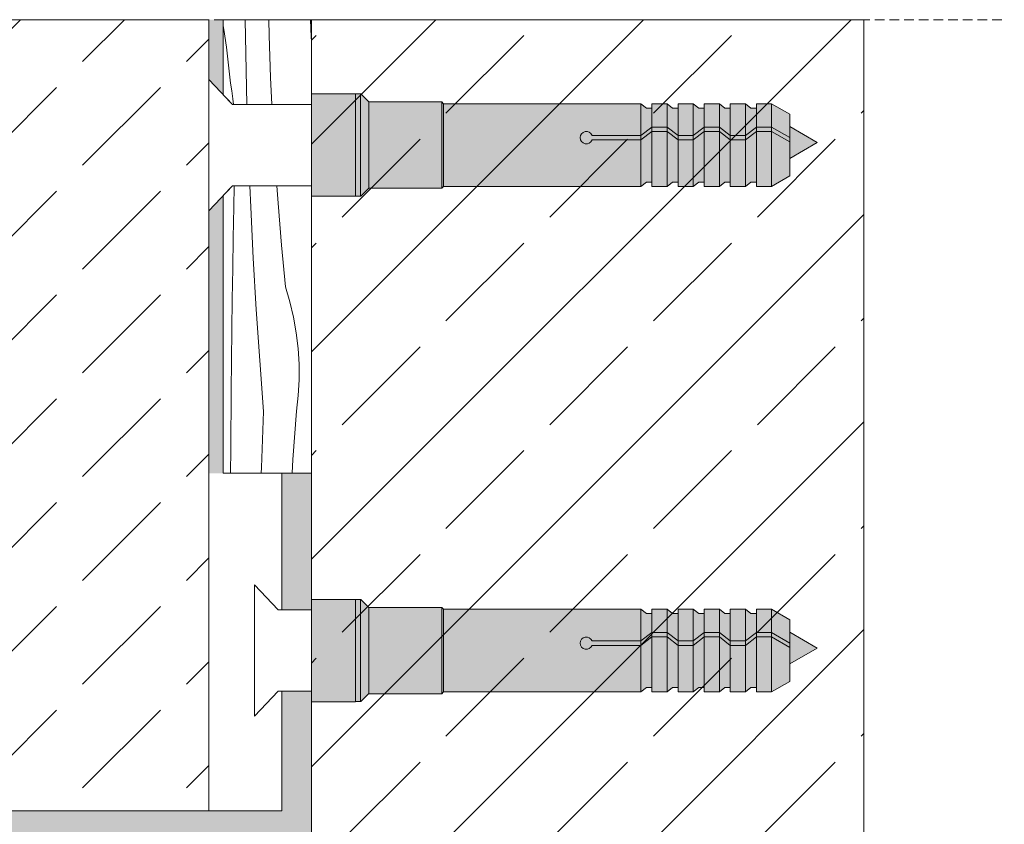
# Model space of a CAD drawing. Header units: millimetres. Extents: x -5600 to 56024, y 506 to 54141.
# Tile 47 of 48: x 51154 to 53165, y 45872 to 47517. Entities that reach past the tile are written whole.
import ezdxf

# ---------------------------------------------------------------- set-up
doc = ezdxf.new("R2010")
doc.units = ezdxf.units.MM
doc.linetypes.add('Hidden Line', pattern=[30.00000000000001, 20, -10.00000000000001])
for name, color, linetype, lineweight in [('2D Drafting - General102', 254, 'Continuous', 13), ('2D Drafting - General121', 255, 'Continuous', 0), ('2D Drafting - General2', 251, 'Continuous', 15), ('2D Drafting - General81', 251, 'Continuous', 20)]:
    doc.layers.add(name, color=color, linetype=linetype, lineweight=lineweight)

# ---------------------------------------------------------------- blocks, each defined once
blk = doc.blocks.new('*X10')
at = {"layer": '2D Drafting - General81', "linetype": 'Continuous'}
for p, q in [((-51445.02292033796, -93861.68554007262), (-51444.73466577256, -93846.98716246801)), ((-51433.47456302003, -93861.51236436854), (-51434.07662316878, -93846.98716246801)), ((-51414.8976390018, -93858.88123167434), (-51415.7456288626, -93846.98716246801)), ((-51445.39902154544, -93882.57692150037), (-51445.02292033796, -93861.68554007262)), ((-51431.74158214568, -93896.38112456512), (-51433.47456302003, -93861.51236436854)), ((-51412.52772952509, -93887.36279318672), (-51414.8976390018, -93858.88123167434)), ((-51445.74152784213, -93903.46888070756), (-51445.39902154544, -93882.57692150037)), ((-51409.82069964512, -93915.8142923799), (-51412.52772952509, -93887.36279318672)), ((-51429.72156768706, -93931.2344343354), (-51431.74158214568, -93896.38112456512)), ((-51446.05043834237, -93924.36136367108), (-51445.74152784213, -93903.46888070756)), ((-51406.78275947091, -93926.10046348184), (-51409.82069964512, -93915.8142923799)), ((-51446.32575224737, -93945.25431636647), (-51446.05043834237, -93924.36136367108)), ((-51404.33392854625, -93936.54257167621), (-51406.78275947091, -93926.10046348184)), ((-51427.41465658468, -93966.06993090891), (-51429.72156768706, -93931.2344343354)), ((-51402.48211244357, -93947.10690665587), (-51404.33392854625, -93936.54257167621)), ((-51446.56746884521, -93966.14768476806), (-51446.32575224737, -93945.25431636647)), ((-51401.23328938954, -93957.75936352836), (-51402.48211244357, -93947.10690665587)), ((-51400.5914909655, -93968.4655529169), (-51401.23328938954, -93957.75936352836)), ((-51446.77558751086, -93987.0414148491), (-51446.56746884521, -93966.14768476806)), ((-51424.82100522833, -94000.88525272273), (-51427.41465658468, -93966.06993090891)), ((-51400.55878909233, -93979.19091197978), (-51400.5914909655, -93968.4655529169)), ((-51401.13528934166, -93989.90081598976), (-51400.55878909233, -93979.19091197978)), ((-51447.12887310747, -94026.38513730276), (-51446.77558751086, -93987.0414148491)), ((-51402.31913059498, -94000.5606901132), (-51401.13528934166, -93989.90081598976)), ((-51426.26312021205, -94039.01497438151), (-51424.82100522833, -94000.88525272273)), ((-51404.78252289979, -94033.51493308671), (-51402.31913059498, -94000.5606901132)), ((-51447.27121306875, -94042.8883989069), (-51447.12887310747, -94026.38513730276)), ((-51405.3549651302, -94042.8883989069), (-51404.78252289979, -94033.51493308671)), ((-51426.36863305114, -94042.8883989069), (-51426.26312021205, -94039.01497438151))]:
    blk.add_line(p, q, dxfattribs=at)
blk = doc.blocks.new('Wype_nienie_33')
at = {"layer": '2D Drafting - General2', "linetype": 'Continuous'}
for p, q in [((-51446.01190719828, -93846.98716246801), (-51452.23037995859, -93853.59356107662)), ((-51392.23037779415, -93846.98716246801), (-51446.01190719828, -93846.98716246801)), ((-51392.23037779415, -94042.8883989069), (-51392.23037779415, -93846.98716246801)), ((-51452.23037995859, -93853.59356107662), (-51452.23037995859, -94042.8883989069)), ((-51452.23037995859, -94042.8883989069), (-51392.23037779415, -94042.8883989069))]:
    blk.add_line(p, q, dxfattribs=at)
at = {"layer": '2D Drafting - General81', "linetype": 'Continuous'}
blk.add_blockref('*X10', (0, 0), dxfattribs=at)
blk = doc.blocks.new('*X44')
at = {"layer": '2D Drafting - General81', "linetype": 'Continuous'}
for p, q in [((-51436.95022665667, -93756.83702367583), (-51437.33437852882, -93733.87019998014)), ((-51421.00013566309, -93744.73430154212), (-51421.25879937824, -93733.87019998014)), ((-51392.35487898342, -93745.7807556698), (-51392.84639224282, -93733.87019998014)), ((-51452.23037995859, -93738.00890555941), (-51451.83268363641, -93740.51359441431)), ((-51451.83268363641, -93740.51359441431), (-51450.10660429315, -93752.6617175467)), ((-51419.98155801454, -93773.2961347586), (-51421.00013566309, -93744.73430154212)), ((-51392.23037779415, -93748.35552047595), (-51392.35487898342, -93745.7807556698)), ((-51450.10660429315, -93752.6617175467), (-51448.57906250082, -93764.83639871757)), ((-51436.08316698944, -93791.56996694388), (-51436.95022665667, -93756.83702367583)), ((-51448.57906250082, -93764.83639871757), (-51447.25046534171, -93777.03439343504)), ((-51419.11308727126, -93791.56996694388), (-51419.98155801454, -93773.2961347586)), ((-51446.42639000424, -93782.35127414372), (-51447.2504653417, -93777.03439343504)), ((-51445.72714993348, -93787.68600787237), (-51446.42639000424, -93782.35127414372)), ((-51445.31039925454, -93791.56996694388), (-51445.72714993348, -93787.68600787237))]:
    blk.add_line(p, q, dxfattribs=at)
blk = doc.blocks.new('Wype_nienie_55')
at = {"layer": '2D Drafting - General2', "linetype": 'Continuous'}
for p, q in [((-51392.23037779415, -93733.87019998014), (-51452.23037995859, -93733.87019998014)), ((-51452.23037995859, -93733.87019998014), (-51452.23037995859, -93784.96356833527)), ((-51392.23037779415, -93791.56996694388), (-51392.23037779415, -93733.87019998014)), ((-51452.23037995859, -93784.96356833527), (-51446.01190719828, -93791.56996694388)), ((-51446.01190719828, -93791.56996694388), (-51392.23037779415, -93791.56996694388))]:
    blk.add_line(p, q, dxfattribs=at)
at = {"layer": '2D Drafting - General81', "linetype": 'Continuous'}
blk.add_blockref('*X44', (0, 0), dxfattribs=at)

msp = doc.modelspace()

# ---------------------------------------------------------------- hatches: boundary and pattern name
at = {"layer": '2D Drafting - General102', "linetype": 'Continuous'}
for points in [[(51689.50565672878, 46310.56201413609), (51749.50565672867, 46310.56201413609), (51749.50565672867, 46589.70537163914), (51689.50565672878, 46589.70537163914)], [(51001.17096366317, 45839.70537163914), (51749.50565672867, 45839.70537163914), (51749.50565672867, 46144.31043833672), (51689.50565672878, 46144.31043833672), (51689.50565672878, 45899.70537163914), (51001.17096366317, 45899.70537163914)]]:
    msp.add_hatch(color=256, dxfattribs=at).paths.add_polyline_path(points)
at = {"layer": '2D Drafting - General121', "linetype": 'Continuous'}
for points in [[(51749.50565073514, 47156.02702857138), (51749.50565073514, 47266.05884960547), (51749.50565073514, 47365.04272020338), (51839.50562670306, 47365.04272020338), (51839.50562670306, 47257.28104303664), (51839.50562670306, 47156.02702857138)], [(51839.50562670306, 47156.02702857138), (51749.50565073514, 47156.02702857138), (51749.50565073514, 47266.05884960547), (51749.50565073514, 47365.04272020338), (51839.50562670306, 47365.04272020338), (51839.50562670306, 47254.43182962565)], [(51839.50562670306, 47156.31828388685), (51839.50562670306, 47254.43182962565), (51839.50562670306, 47327.49381918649), (51839.50562670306, 47365.04272020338), (51850.0460229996, 47365.04272243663), (51850.0460229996, 47156.31828388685)], [(51850.0460229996, 47156.31828388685), (51850.0460229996, 47365.04272243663), (51850.57261102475, 47365.04272243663), (51866.81325336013, 47348.80208010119), (51866.81325336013, 47172.55892622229), (51850.57261102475, 47156.31828388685)], [(51866.81325336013, 47172.2676709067), (51866.81325336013, 47348.80208010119), (52016.0402040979, 47348.80208010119), (52016.0402040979, 47172.2676709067)], [(52016.0402040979, 47172.2676709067), (52016.0402040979, 47348.80208010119), (52019.7766186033, 47345.06566559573), (52019.7766186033, 47176.00408541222)], [(52445.35703245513, 47336.18966704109), (52445.35703245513, 47297.33648098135), (52423.03319909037, 47280.09702726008), (52423.03319909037, 47345.06566559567), (52434.26203426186, 47336.18966704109)], [(52476.42302739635, 47345.06566559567), (52476.42302739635, 47297.33648098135), (52445.35703245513, 47297.33648098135), (52445.35703245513, 47345.06566559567)], [(52498.74686076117, 47336.18966704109), (52498.74686076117, 47280.09702726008), (52476.42302739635, 47297.33648098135), (52476.42302739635, 47345.06566559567), (52487.6518625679, 47336.18966704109)], [(52529.81285570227, 47345.06566559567), (52529.81285570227, 47280.09702726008), (52498.74686076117, 47280.09702726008), (52498.74686076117, 47345.06566559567)], [(52529.81285570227, 47280.09702726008), (52529.81285570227, 47345.06566559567), (52541.04169087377, 47336.18966704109), (52552.13668906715, 47336.18966704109), (52552.13668906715, 47297.33648098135)], [(52583.20268400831, 47345.06566559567), (52583.20268400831, 47297.33648098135), (52552.13668906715, 47297.33648098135), (52552.13668906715, 47345.06566559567)], [(52605.52651737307, 47336.18966704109), (52605.52651737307, 47280.09702726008), (52583.20268400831, 47297.33648098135), (52583.20268400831, 47345.06566559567), (52594.43151917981, 47336.18966704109)], [(52636.59251231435, 47345.06566559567), (52636.59251231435, 47280.09702726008), (52605.52651737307, 47280.09702726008), (52605.52651737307, 47345.06566559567)], [(52658.91634567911, 47336.18966704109), (52658.91634567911, 47297.33648098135), (52636.59251231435, 47280.09702726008), (52636.59251231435, 47345.06566559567), (52647.82134748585, 47336.18966704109)], [(52658.91634567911, 47297.33648098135), (52658.91634567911, 47345.06566559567), (52689.98234062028, 47345.06566559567), (52689.98234062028, 47297.33648098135)], [(52727.12332755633, 47275.89312217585), (52689.98234062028, 47297.33648098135), (52689.98234062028, 47345.06566559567), (52727.12332755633, 47323.62230679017)], [(52423.03319909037, 47280.09702726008), (52445.35703245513, 47297.33648098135), (52445.35703245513, 47288.46048242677), (52423.03319909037, 47271.22102870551)], [(52445.35703245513, 47184.8800839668), (52434.26203426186, 47184.8800839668), (52423.03319909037, 47176.00408541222), (52423.03319909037, 47271.22102870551), (52445.35703245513, 47288.46048242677)], [(52445.35703245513, 47297.33648098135), (52476.42302739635, 47297.33648098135), (52476.42302739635, 47288.46048242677), (52445.35703245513, 47288.46048242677)], [(52445.35703245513, 47176.00408541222), (52445.35703245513, 47288.46048242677), (52476.42302739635, 47288.46048242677), (52476.42302739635, 47176.00408541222)], [(52498.74686076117, 47271.22102870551), (52476.42302739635, 47288.46048242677), (52476.42302739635, 47297.33648098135), (52498.74686076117, 47280.09702726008)], [(52498.74686076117, 47184.8800839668), (52487.6518625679, 47184.8800839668), (52476.42302739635, 47176.00408541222), (52476.42302739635, 47288.46048242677), (52498.74686076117, 47271.22102870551)], [(52498.74686076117, 47280.09702726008), (52529.81285570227, 47280.09702726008), (52529.81285570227, 47271.22102870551), (52498.74686076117, 47271.22102870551)], [(52552.13668906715, 47288.46048242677), (52529.81285570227, 47271.22102870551), (52529.81285570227, 47280.09702726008), (52552.13668906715, 47297.33648098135)], [(52552.13668906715, 47184.8800839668), (52541.04169087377, 47184.8800839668), (52529.81285570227, 47176.00408541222), (52529.81285570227, 47271.22102870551), (52552.13668906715, 47288.46048242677)], [(52583.20268400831, 47288.46048242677), (52552.13668906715, 47288.46048242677), (52552.13668906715, 47297.33648098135), (52583.20268400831, 47297.33648098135)], [(52583.20268400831, 47176.00408541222), (52552.13668906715, 47176.00408541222), (52552.13668906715, 47288.46048242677), (52583.20268400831, 47288.46048242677)], [(52605.52651737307, 47271.22102870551), (52583.20268400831, 47288.46048242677), (52583.20268400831, 47297.33648098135), (52605.52651737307, 47280.09702726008)], [(52605.52651737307, 47184.8800839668), (52594.43151917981, 47184.8800839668), (52583.20268400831, 47176.00408541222), (52583.20268400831, 47288.46048242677), (52605.52651737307, 47271.22102870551)], [(52605.52651737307, 47280.09702726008), (52636.59251231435, 47280.09702726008), (52636.59251231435, 47271.22102870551), (52605.52651737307, 47271.22102870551)], [(52636.59251231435, 47280.09702726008), (52658.91634567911, 47297.33648098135), (52658.91634567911, 47288.46048242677), (52636.59251231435, 47271.22102870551)], [(52658.91634567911, 47184.8800839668), (52647.82134748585, 47184.8800839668), (52636.59251231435, 47176.00408541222), (52636.59251231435, 47271.22102870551), (52658.91634567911, 47288.46048242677)], [(52658.91634567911, 47297.33648098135), (52689.98234062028, 47297.33648098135), (52689.98234062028, 47288.46048242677), (52658.91634567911, 47288.46048242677)], [(52658.91634567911, 47176.00408541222), (52658.91634567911, 47288.46048242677), (52689.98234062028, 47288.46048242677), (52689.98234062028, 47176.00408541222)], [(52727.12332755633, 47267.01712362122), (52689.98234062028, 47288.46048242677), (52689.98234062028, 47297.33648098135), (52727.12332755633, 47275.89312217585)], [(52727.12332755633, 47197.44744421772), (52689.98234062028, 47176.00408541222), (52689.98234062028, 47288.46048242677), (52727.12332755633, 47267.01712362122)], [(52783.30680139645, 47265.76759428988), (52727.12332755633, 47233.33005054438), (52727.12332755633, 47298.20513803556)], [(52498.74686076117, 47176.00408541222), (52498.74686076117, 47271.22102870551), (52529.81285570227, 47271.22102870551), (52529.81285570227, 47176.00408541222)], [(52636.59251231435, 47176.00408541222), (52605.52651737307, 47176.00408541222), (52605.52651737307, 47271.22102870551), (52636.59251231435, 47271.22102870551)], [(51749.50565805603, 46122.92838059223), (51749.50565805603, 46232.96020162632), (51749.50565805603, 46331.94407222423), (51839.50563402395, 46331.94407222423), (51839.50563402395, 46224.18239505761), (51839.50563402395, 46122.92838059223)], [(51839.50563402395, 46122.92838059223), (51749.50565805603, 46122.92838059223), (51749.50565805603, 46232.96020162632), (51749.50565805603, 46331.94407222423), (51839.50563402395, 46331.94407222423), (51839.50563402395, 46221.33318164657)], [(51839.50563402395, 46123.21963590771), (51839.50563402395, 46221.33318164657), (51839.50563402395, 46294.39517120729), (51839.50563402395, 46331.94407222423), (51850.04603032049, 46331.94407445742), (51850.04603032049, 46123.21963590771)], [(51850.04603032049, 46123.21963590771), (51850.04603032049, 46331.94407445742), (51850.57261834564, 46331.94407445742), (51866.81326068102, 46315.70343212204), (51866.81326068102, 46139.4602782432), (51850.57261834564, 46123.21963590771)], [(51866.81326068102, 46139.16902292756), (51866.81326068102, 46315.70343212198), (52016.04021141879, 46315.70343212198), (52016.04021141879, 46139.16902292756)], [(52016.04021141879, 46139.16902292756), (52016.04021141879, 46315.70343212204), (52019.77662592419, 46311.96701761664), (52019.77662592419, 46142.90543743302)], [(52445.35703977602, 46303.09101906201), (52445.35703977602, 46264.23783300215), (52423.03320641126, 46246.99837928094), (52423.03320641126, 46311.96701761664), (52434.26204158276, 46303.09101906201)], [(52476.42303471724, 46311.96701761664), (52476.42303471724, 46264.23783300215), (52445.35703977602, 46264.23783300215), (52445.35703977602, 46311.96701761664)], [(52498.74686808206, 46303.09101906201), (52498.74686808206, 46246.99837928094), (52476.42303471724, 46264.23783300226), (52476.42303471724, 46311.96701761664), (52487.65186988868, 46303.09101906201)], [(52529.81286302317, 46311.96701761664), (52529.81286302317, 46246.99837928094), (52498.74686808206, 46246.99837928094), (52498.74686808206, 46311.96701761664)], [(52529.81286302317, 46246.99837928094), (52529.81286302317, 46311.96701761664), (52541.04169819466, 46303.09101906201), (52552.13669638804, 46303.09101906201), (52552.13669638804, 46264.23783300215)], [(52583.20269132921, 46311.96701761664), (52583.20269132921, 46264.23783300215), (52552.13669638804, 46264.23783300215), (52552.13669638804, 46311.96701761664)], [(52605.52652469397, 46303.09101906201), (52605.52652469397, 46246.99837928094), (52583.20269132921, 46264.23783300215), (52583.20269132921, 46311.96701761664), (52594.4315265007, 46303.09101906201)], [(52636.59251963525, 46311.96701761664), (52636.59251963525, 46246.99837928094), (52605.52652469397, 46246.99837928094), (52605.52652469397, 46311.96701761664)], [(52658.91635300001, 46303.09101906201), (52658.91635300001, 46264.23783300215), (52636.59251963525, 46246.99837928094), (52636.59251963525, 46311.96701761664), (52647.82135480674, 46303.09101906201)], [(52658.91635300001, 46264.23783300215), (52658.91635300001, 46311.96701761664), (52689.98234794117, 46311.96701761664), (52689.98234794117, 46264.23783300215)], [(52727.12333487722, 46242.79447419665), (52689.98234794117, 46264.23783300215), (52689.98234794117, 46311.96701761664), (52727.12333487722, 46290.52365881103)], [(52423.03320641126, 46246.99837928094), (52445.35703977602, 46264.23783300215), (52445.35703977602, 46255.36183444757), (52423.03320641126, 46238.1223807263)], [(52445.35703977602, 46151.78143598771), (52434.26204158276, 46151.78143598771), (52423.03320641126, 46142.90543743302), (52423.03320641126, 46238.1223807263), (52445.35703977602, 46255.36183444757)], [(52445.35703977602, 46264.23783300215), (52476.42303471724, 46264.23783300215), (52476.42303471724, 46255.36183444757), (52445.35703977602, 46255.36183444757)], [(52445.35703977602, 46142.90543743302), (52445.35703977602, 46255.36183444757), (52476.42303471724, 46255.36183444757), (52476.42303471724, 46142.90543743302)], [(52498.74686808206, 46238.12238072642), (52476.42303471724, 46255.36183444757), (52476.42303471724, 46264.23783300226), (52498.74686808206, 46246.99837928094)], [(52498.74686808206, 46151.78143598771), (52487.65186988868, 46151.78143598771), (52476.42303471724, 46142.90543743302), (52476.42303471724, 46255.36183444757), (52498.74686808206, 46238.12238072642)], [(52552.13669638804, 46255.36183444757), (52529.81286302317, 46238.12238072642), (52529.81286302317, 46246.99837928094), (52552.13669638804, 46264.23783300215)], [(52552.13669638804, 46151.78143598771), (52541.04169819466, 46151.78143598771), (52529.81286302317, 46142.90543743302), (52529.81286302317, 46238.12238072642), (52552.13669638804, 46255.36183444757)], [(52583.20269132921, 46255.36183444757), (52552.13669638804, 46255.36183444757), (52552.13669638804, 46264.23783300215), (52583.20269132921, 46264.23783300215)], [(52583.20269132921, 46142.90543743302), (52552.13669638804, 46142.90543743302), (52552.13669638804, 46255.36183444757), (52583.20269132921, 46255.36183444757)], [(52605.52652469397, 46238.12238072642), (52583.20269132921, 46255.36183444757), (52583.20269132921, 46264.23783300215), (52605.52652469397, 46246.99837928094)], [(52605.52652469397, 46151.78143598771), (52594.4315265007, 46151.78143598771), (52583.20269132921, 46142.90543743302), (52583.20269132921, 46255.36183444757), (52605.52652469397, 46238.12238072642)], [(52636.59251963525, 46246.99837928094), (52658.91635300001, 46264.23783300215), (52658.91635300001, 46255.36183444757), (52636.59251963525, 46238.12238072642)], [(52658.91635300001, 46151.78143598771), (52647.82135480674, 46151.78143598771), (52636.59251963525, 46142.90543743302), (52636.59251963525, 46238.12238072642), (52658.91635300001, 46255.36183444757)], [(52658.91635300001, 46264.23783300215), (52689.98234794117, 46264.23783300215), (52689.98234794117, 46255.36183444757), (52658.91635300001, 46255.36183444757)], [(52658.91635300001, 46142.90543743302), (52658.91635300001, 46255.36183444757), (52689.98234794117, 46255.36183444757), (52689.98234794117, 46142.90543743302)], [(52727.12333487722, 46233.91847564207), (52689.98234794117, 46255.36183444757), (52689.98234794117, 46264.23783300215), (52727.12333487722, 46242.79447419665)], [(52727.12333487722, 46164.34879623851), (52689.98234794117, 46142.90543743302), (52689.98234794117, 46255.36183444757), (52727.12333487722, 46233.91847564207)], [(52783.30680871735, 46232.66894631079), (52727.12333487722, 46200.23140256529), (52727.12333487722, 46265.10649005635)], [(52498.74686808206, 46246.99837928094), (52529.81286302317, 46246.99837928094), (52529.81286302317, 46238.12238072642), (52498.74686808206, 46238.12238072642)], [(52498.74686808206, 46142.90543743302), (52498.74686808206, 46238.12238072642), (52529.81286302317, 46238.12238072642), (52529.81286302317, 46142.90543743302)], [(52605.52652469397, 46246.99837928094), (52636.59251963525, 46246.99837928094), (52636.59251963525, 46238.12238072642), (52605.52652469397, 46238.12238072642)], [(52636.59251963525, 46142.90543743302), (52605.52652469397, 46142.90543743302), (52605.52652469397, 46238.12238072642), (52636.59251963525, 46238.12238072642)]]:
    msp.add_hatch(color=256, dxfattribs=at).paths.add_polyline_path(points)
h = msp.add_hatch(color=256, dxfattribs=at)
edge = h.paths.add_edge_path()
edge.add_line((52019.7766186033, 47176.00408541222), (52019.7766186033, 47345.06566559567))
edge.add_line((52019.7766186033, 47345.06566559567), (52423.03319909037, 47345.06566559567))
edge.add_line((52423.03319909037, 47345.06566559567), (52423.03319909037, 47280.09702726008))
edge.add_line((52423.03319909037, 47280.09702726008), (52323.10734887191, 47280.09702726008))
edge.add_arc((52311.36352356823, 47275.65902798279), 12.55441238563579, 20.70161155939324, 339.2983884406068)
edge.add_line((52323.10734887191, 47271.22102870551), (52423.03319909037, 47271.22102870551))
edge.add_line((52423.03319909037, 47271.22102870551), (52423.03319909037, 47176.00408541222))
edge.add_line((52423.03319909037, 47176.00408541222), (52019.7766186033, 47176.00408541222))
h = msp.add_hatch(color=256, dxfattribs=at)
edge = h.paths.add_edge_path()
edge.add_line((52423.03319909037, 47271.22102870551), (52323.10734887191, 47271.22102870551))
edge.add_arc((52311.36352356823, 47275.65902798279), 12.55441238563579, 20.7016115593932, 339.2983884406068, ccw=False)
edge.add_line((52323.10734887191, 47280.09702726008), (52423.03319909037, 47280.09702726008))
edge.add_line((52423.03319909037, 47280.09702726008), (52423.03319909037, 47271.22102870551))
h = msp.add_hatch(color=256, dxfattribs=at)
edge = h.paths.add_edge_path()
edge.add_line((52019.77662592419, 46142.90543743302), (52019.77662592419, 46311.96701761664))
edge.add_line((52019.77662592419, 46311.96701761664), (52423.03320641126, 46311.96701761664))
edge.add_line((52423.03320641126, 46311.96701761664), (52423.03320641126, 46246.99837928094))
edge.add_line((52423.03320641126, 46246.99837928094), (52323.10735619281, 46246.99837928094))
edge.add_arc((52311.36353088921, 46242.56038000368), 12.55441238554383, 20.70161155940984, 339.2983884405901)
edge.add_line((52323.10735619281, 46238.12238072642), (52423.03320641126, 46238.12238072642))
edge.add_line((52423.03320641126, 46238.12238072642), (52423.03320641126, 46142.90543743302))
edge.add_line((52423.03320641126, 46142.90543743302), (52019.77662592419, 46142.90543743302))
h = msp.add_hatch(color=256, dxfattribs=at)
edge = h.paths.add_edge_path()
edge.add_line((52423.03320641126, 46238.12238072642), (52323.10735619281, 46238.12238072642))
edge.add_arc((52311.36353088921, 46242.56038000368), 12.55441238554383, 20.701611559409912, 339.29838844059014, ccw=False)
edge.add_line((52323.10735619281, 46246.99837928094), (52423.03320641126, 46246.99837928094))
edge.add_line((52423.03320641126, 46246.99837928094), (52423.03320641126, 46238.12238072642))
at = {"layer": '2D Drafting - General81', "linetype": 'Continuous'}
h = msp.add_hatch(dxfattribs=at)
h.set_pattern_fill('BETON', color=256, scale=3, style=0, pattern_type=2)
h.set_pattern_definition([(44.99999999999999, (205926.1967906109, 328718.3705683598), (-212.1320343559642, 212.1320343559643), [225, -75]), (44.99999999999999, (205926.1967906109, 328930.5026027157), (-212.1320343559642, 212.1320343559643), [225, -75])])
h.paths.add_polyline_path([(50940.0709482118, 45899.70537163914), (51540.0709593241, 45899.70537163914), (51540.0709593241, 46427.17210030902), (51540.0709593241, 47516.75996841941), (50940.0709482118, 47516.75996841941), (50940.0709482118, 46427.17210030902)])
for points in [[(51569.50564464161, 47516.75996841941), (51540.0709593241, 47516.75996841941), (51540.0709593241, 47394.75077112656), (51569.50564464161, 47362.31608580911)], [(51540.0709593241, 46589.70537163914), (51569.50564464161, 46589.70537163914), (51569.50564464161, 47158.75366267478), (51540.0709593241, 47126.31897735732)]]:
    msp.add_hatch(color=256, dxfattribs=at).paths.add_polyline_path(points, flags=0)
h = msp.add_hatch(dxfattribs=at)
h.set_pattern_fill('SOLID___DASHED', color=256, scale=3, style=0, pattern_type=2)
h.set_pattern_definition([(44.99999999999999, (205926.1967906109, 328718.3705683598), (-212.1320343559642, 212.1320343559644), []), (44.99999999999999, (205820.1307734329, 328824.4365855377), (-212.1320343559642, 212.1320343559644), [225, -75])])
h.paths.add_polyline_path([(51749.50565073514, 44781.01676455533), (51900.95122996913, 44781.01676455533), (52878.75610060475, 44781.01676455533), (52878.75610060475, 47516.75996841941), (51900.95122996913, 47516.75996841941), (51752.11893771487, 47516.75996841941), (51749.50565073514, 47516.75996841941)])

# ---------------------------------------------------------------- linework, layer by layer
at = {"layer": '2D Drafting - General2', "linetype": 'Hidden Line'}
msp.add_line((50110.74411460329, 47516.7599587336), (53165.4809600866, 47516.7599587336), dxfattribs=at)
at = {"layer": '2D Drafting - General2', "linetype": 'Continuous'}
for p, q in [((51540.0709593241, 47394.75077482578), (51540.0709593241, 47260.53487550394)), ((51588.16106645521, 47343.66066769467), (51540.0709593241, 47394.75077482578)), ((51749.50565073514, 47343.66066769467), (51588.16106645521, 47343.66066769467)), ((51540.0709593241, 47126.31897618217), (51540.0709593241, 47260.53487550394)), ((51588.16106645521, 47177.40908331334), (51540.0709593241, 47126.31897618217)), ((51749.50565073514, 47177.40908331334), (51588.16106645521, 47177.40908331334)), ((51633.54145770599, 46361.65212684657), (51633.54145770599, 46227.4362275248)), ((51681.63156483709, 46310.56201971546), (51633.54145770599, 46361.65212684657)), ((51749.50565805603, 46310.56201971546), (51681.63156483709, 46310.56201971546)), ((51633.54145770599, 46093.22032820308), (51633.54145770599, 46227.4362275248)), ((51681.63156483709, 46144.31043533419), (51633.54145770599, 46093.22032820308)), ((51749.50565805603, 46144.31043533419), (51681.63156483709, 46144.31043533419))]:
    msp.add_line(p, q, dxfattribs=at)
at = {"layer": '2D Drafting - General2', "linetype": 'Continuous', "flags": 128}
for points in [[(50940.0709482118, 45899.70537163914), (51540.0709593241, 45899.70537163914), (51540.0709593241, 46427.17210030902), (51540.0709593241, 47516.75996841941), (50940.0709482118, 47516.75996841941), (50940.0709482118, 46427.17210030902)], [(51749.50565073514, 44781.01676455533), (51900.95122996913, 44781.01676455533), (52878.75610060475, 44781.01676455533), (52878.75610060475, 47516.75996841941), (51900.95122996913, 47516.75996841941), (51752.11893771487, 47516.75996841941), (51749.50565073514, 47516.75996841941)], [(51749.50565073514, 47156.02702857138), (51749.50565073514, 47266.05884960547), (51749.50565073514, 47365.04272020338), (51839.50562670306, 47365.04272020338), (51839.50562670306, 47257.28104303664), (51839.50562670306, 47156.02702857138)], [(51839.50562670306, 47156.02702857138), (51749.50565073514, 47156.02702857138), (51749.50565073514, 47266.05884960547), (51749.50565073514, 47365.04272020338), (51839.50562670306, 47365.04272020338), (51839.50562670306, 47254.43182962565)], [(51839.50562670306, 47156.31828388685), (51839.50562670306, 47254.43182962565), (51839.50562670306, 47327.49381918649), (51839.50562670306, 47365.04272020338), (51850.0460229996, 47365.04272243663), (51850.0460229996, 47156.31828388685)], [(51850.0460229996, 47156.31828388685), (51850.0460229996, 47365.04272243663), (51850.57261102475, 47365.04272243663), (51866.81325336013, 47348.80208010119), (51866.81325336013, 47172.55892622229), (51850.57261102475, 47156.31828388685)], [(51866.81325336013, 47172.2676709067), (51866.81325336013, 47348.80208010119), (52016.0402040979, 47348.80208010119), (52016.0402040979, 47172.2676709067)], [(52016.0402040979, 47172.2676709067), (52016.0402040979, 47348.80208010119), (52019.7766186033, 47345.06566559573), (52019.7766186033, 47176.00408541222)], [(52445.35703245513, 47336.18966704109), (52445.35703245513, 47297.33648098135), (52423.03319909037, 47280.09702726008), (52423.03319909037, 47345.06566559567), (52434.26203426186, 47336.18966704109)], [(52476.42302739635, 47345.06566559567), (52476.42302739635, 47297.33648098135), (52445.35703245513, 47297.33648098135), (52445.35703245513, 47345.06566559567)], [(52498.74686076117, 47336.18966704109), (52498.74686076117, 47280.09702726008), (52476.42302739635, 47297.33648098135), (52476.42302739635, 47345.06566559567), (52487.6518625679, 47336.18966704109)], [(52529.81285570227, 47345.06566559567), (52529.81285570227, 47280.09702726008), (52498.74686076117, 47280.09702726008), (52498.74686076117, 47345.06566559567)], [(52529.81285570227, 47280.09702726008), (52529.81285570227, 47345.06566559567), (52541.04169087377, 47336.18966704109), (52552.13668906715, 47336.18966704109), (52552.13668906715, 47297.33648098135)], [(52583.20268400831, 47345.06566559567), (52583.20268400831, 47297.33648098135), (52552.13668906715, 47297.33648098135), (52552.13668906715, 47345.06566559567)], [(52605.52651737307, 47336.18966704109), (52605.52651737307, 47280.09702726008), (52583.20268400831, 47297.33648098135), (52583.20268400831, 47345.06566559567), (52594.43151917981, 47336.18966704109)], [(52636.59251231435, 47345.06566559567), (52636.59251231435, 47280.09702726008), (52605.52651737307, 47280.09702726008), (52605.52651737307, 47345.06566559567)], [(52658.91634567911, 47336.18966704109), (52658.91634567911, 47297.33648098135), (52636.59251231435, 47280.09702726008), (52636.59251231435, 47345.06566559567), (52647.82134748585, 47336.18966704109)], [(52658.91634567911, 47297.33648098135), (52658.91634567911, 47345.06566559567), (52689.98234062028, 47345.06566559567), (52689.98234062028, 47297.33648098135)], [(52727.12332755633, 47275.89312217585), (52689.98234062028, 47297.33648098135), (52689.98234062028, 47345.06566559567), (52727.12332755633, 47323.62230679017)], [(52423.03319909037, 47280.09702726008), (52445.35703245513, 47297.33648098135), (52445.35703245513, 47288.46048242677), (52423.03319909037, 47271.22102870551)], [(52445.35703245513, 47184.8800839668), (52434.26203426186, 47184.8800839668), (52423.03319909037, 47176.00408541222), (52423.03319909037, 47271.22102870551), (52445.35703245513, 47288.46048242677)], [(52445.35703245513, 47297.33648098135), (52476.42302739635, 47297.33648098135), (52476.42302739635, 47288.46048242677), (52445.35703245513, 47288.46048242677)], [(52445.35703245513, 47176.00408541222), (52445.35703245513, 47288.46048242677), (52476.42302739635, 47288.46048242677), (52476.42302739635, 47176.00408541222)], [(52498.74686076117, 47271.22102870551), (52476.42302739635, 47288.46048242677), (52476.42302739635, 47297.33648098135), (52498.74686076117, 47280.09702726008)], [(52498.74686076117, 47184.8800839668), (52487.6518625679, 47184.8800839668), (52476.42302739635, 47176.00408541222), (52476.42302739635, 47288.46048242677), (52498.74686076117, 47271.22102870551)], [(52498.74686076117, 47280.09702726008), (52529.81285570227, 47280.09702726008), (52529.81285570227, 47271.22102870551), (52498.74686076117, 47271.22102870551)], [(52552.13668906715, 47288.46048242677), (52529.81285570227, 47271.22102870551), (52529.81285570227, 47280.09702726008), (52552.13668906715, 47297.33648098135)], [(52552.13668906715, 47184.8800839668), (52541.04169087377, 47184.8800839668), (52529.81285570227, 47176.00408541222), (52529.81285570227, 47271.22102870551), (52552.13668906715, 47288.46048242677)], [(52583.20268400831, 47288.46048242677), (52552.13668906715, 47288.46048242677), (52552.13668906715, 47297.33648098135), (52583.20268400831, 47297.33648098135)], [(52583.20268400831, 47176.00408541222), (52552.13668906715, 47176.00408541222), (52552.13668906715, 47288.46048242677), (52583.20268400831, 47288.46048242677)], [(52605.52651737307, 47271.22102870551), (52583.20268400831, 47288.46048242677), (52583.20268400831, 47297.33648098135), (52605.52651737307, 47280.09702726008)], [(52605.52651737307, 47184.8800839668), (52594.43151917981, 47184.8800839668), (52583.20268400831, 47176.00408541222), (52583.20268400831, 47288.46048242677), (52605.52651737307, 47271.22102870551)], [(52605.52651737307, 47280.09702726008), (52636.59251231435, 47280.09702726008), (52636.59251231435, 47271.22102870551), (52605.52651737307, 47271.22102870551)], [(52636.59251231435, 47280.09702726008), (52658.91634567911, 47297.33648098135), (52658.91634567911, 47288.46048242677), (52636.59251231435, 47271.22102870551)], [(52658.91634567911, 47184.8800839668), (52647.82134748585, 47184.8800839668), (52636.59251231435, 47176.00408541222), (52636.59251231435, 47271.22102870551), (52658.91634567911, 47288.46048242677)], [(52658.91634567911, 47297.33648098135), (52689.98234062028, 47297.33648098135), (52689.98234062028, 47288.46048242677), (52658.91634567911, 47288.46048242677)], [(52658.91634567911, 47176.00408541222), (52658.91634567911, 47288.46048242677), (52689.98234062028, 47288.46048242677), (52689.98234062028, 47176.00408541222)], [(52727.12332755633, 47267.01712362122), (52689.98234062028, 47288.46048242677), (52689.98234062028, 47297.33648098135), (52727.12332755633, 47275.89312217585)], [(52727.12332755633, 47197.44744421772), (52689.98234062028, 47176.00408541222), (52689.98234062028, 47288.46048242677), (52727.12332755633, 47267.01712362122)], [(52783.30680139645, 47265.76759428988), (52727.12332755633, 47233.33005054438), (52727.12332755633, 47298.20513803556)], [(52498.74686076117, 47176.00408541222), (52498.74686076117, 47271.22102870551), (52529.81285570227, 47271.22102870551), (52529.81285570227, 47176.00408541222)], [(52636.59251231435, 47176.00408541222), (52605.52651737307, 47176.00408541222), (52605.52651737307, 47271.22102870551), (52636.59251231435, 47271.22102870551)], [(51689.50565672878, 46310.56201413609), (51749.50565672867, 46310.56201413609), (51749.50565672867, 46589.70537163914), (51689.50565672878, 46589.70537163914)], [(51749.50565805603, 46122.92838059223), (51749.50565805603, 46232.96020162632), (51749.50565805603, 46331.94407222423), (51839.50563402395, 46331.94407222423), (51839.50563402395, 46224.18239505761), (51839.50563402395, 46122.92838059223)], [(51839.50563402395, 46122.92838059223), (51749.50565805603, 46122.92838059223), (51749.50565805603, 46232.96020162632), (51749.50565805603, 46331.94407222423), (51839.50563402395, 46331.94407222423), (51839.50563402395, 46221.33318164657)], [(51839.50563402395, 46123.21963590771), (51839.50563402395, 46221.33318164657), (51839.50563402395, 46294.39517120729), (51839.50563402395, 46331.94407222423), (51850.04603032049, 46331.94407445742), (51850.04603032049, 46123.21963590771)], [(51850.04603032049, 46123.21963590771), (51850.04603032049, 46331.94407445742), (51850.57261834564, 46331.94407445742), (51866.81326068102, 46315.70343212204), (51866.81326068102, 46139.4602782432), (51850.57261834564, 46123.21963590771)], [(51866.81326068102, 46139.16902292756), (51866.81326068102, 46315.70343212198), (52016.04021141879, 46315.70343212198), (52016.04021141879, 46139.16902292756)], [(52016.04021141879, 46139.16902292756), (52016.04021141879, 46315.70343212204), (52019.77662592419, 46311.96701761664), (52019.77662592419, 46142.90543743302)], [(52445.35703977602, 46303.09101906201), (52445.35703977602, 46264.23783300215), (52423.03320641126, 46246.99837928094), (52423.03320641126, 46311.96701761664), (52434.26204158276, 46303.09101906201)], [(52476.42303471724, 46311.96701761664), (52476.42303471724, 46264.23783300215), (52445.35703977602, 46264.23783300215), (52445.35703977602, 46311.96701761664)], [(52498.74686808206, 46303.09101906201), (52498.74686808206, 46246.99837928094), (52476.42303471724, 46264.23783300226), (52476.42303471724, 46311.96701761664), (52487.65186988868, 46303.09101906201)], [(52529.81286302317, 46311.96701761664), (52529.81286302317, 46246.99837928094), (52498.74686808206, 46246.99837928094), (52498.74686808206, 46311.96701761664)], [(52529.81286302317, 46246.99837928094), (52529.81286302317, 46311.96701761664), (52541.04169819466, 46303.09101906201), (52552.13669638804, 46303.09101906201), (52552.13669638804, 46264.23783300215)], [(52583.20269132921, 46311.96701761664), (52583.20269132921, 46264.23783300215), (52552.13669638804, 46264.23783300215), (52552.13669638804, 46311.96701761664)], [(52605.52652469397, 46303.09101906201), (52605.52652469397, 46246.99837928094), (52583.20269132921, 46264.23783300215), (52583.20269132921, 46311.96701761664), (52594.4315265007, 46303.09101906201)], [(52636.59251963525, 46311.96701761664), (52636.59251963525, 46246.99837928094), (52605.52652469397, 46246.99837928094), (52605.52652469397, 46311.96701761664)], [(52658.91635300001, 46303.09101906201), (52658.91635300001, 46264.23783300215), (52636.59251963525, 46246.99837928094), (52636.59251963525, 46311.96701761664), (52647.82135480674, 46303.09101906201)], [(52658.91635300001, 46264.23783300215), (52658.91635300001, 46311.96701761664), (52689.98234794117, 46311.96701761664), (52689.98234794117, 46264.23783300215)], [(52727.12333487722, 46242.79447419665), (52689.98234794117, 46264.23783300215), (52689.98234794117, 46311.96701761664), (52727.12333487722, 46290.52365881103)], [(52423.03320641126, 46246.99837928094), (52445.35703977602, 46264.23783300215), (52445.35703977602, 46255.36183444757), (52423.03320641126, 46238.1223807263)], [(52445.35703977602, 46151.78143598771), (52434.26204158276, 46151.78143598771), (52423.03320641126, 46142.90543743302), (52423.03320641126, 46238.1223807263), (52445.35703977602, 46255.36183444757)], [(52445.35703977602, 46264.23783300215), (52476.42303471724, 46264.23783300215), (52476.42303471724, 46255.36183444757), (52445.35703977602, 46255.36183444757)], [(52445.35703977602, 46142.90543743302), (52445.35703977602, 46255.36183444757), (52476.42303471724, 46255.36183444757), (52476.42303471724, 46142.90543743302)], [(52498.74686808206, 46238.12238072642), (52476.42303471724, 46255.36183444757), (52476.42303471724, 46264.23783300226), (52498.74686808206, 46246.99837928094)], [(52498.74686808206, 46151.78143598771), (52487.65186988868, 46151.78143598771), (52476.42303471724, 46142.90543743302), (52476.42303471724, 46255.36183444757), (52498.74686808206, 46238.12238072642)], [(52552.13669638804, 46255.36183444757), (52529.81286302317, 46238.12238072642), (52529.81286302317, 46246.99837928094), (52552.13669638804, 46264.23783300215)], [(52552.13669638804, 46151.78143598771), (52541.04169819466, 46151.78143598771), (52529.81286302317, 46142.90543743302), (52529.81286302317, 46238.12238072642), (52552.13669638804, 46255.36183444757)], [(52583.20269132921, 46255.36183444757), (52552.13669638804, 46255.36183444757), (52552.13669638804, 46264.23783300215), (52583.20269132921, 46264.23783300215)], [(52583.20269132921, 46142.90543743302), (52552.13669638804, 46142.90543743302), (52552.13669638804, 46255.36183444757), (52583.20269132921, 46255.36183444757)], [(52605.52652469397, 46238.12238072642), (52583.20269132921, 46255.36183444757), (52583.20269132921, 46264.23783300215), (52605.52652469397, 46246.99837928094)], [(52605.52652469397, 46151.78143598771), (52594.4315265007, 46151.78143598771), (52583.20269132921, 46142.90543743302), (52583.20269132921, 46255.36183444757), (52605.52652469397, 46238.12238072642)], [(52636.59251963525, 46246.99837928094), (52658.91635300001, 46264.23783300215), (52658.91635300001, 46255.36183444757), (52636.59251963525, 46238.12238072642)], [(52658.91635300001, 46151.78143598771), (52647.82135480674, 46151.78143598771), (52636.59251963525, 46142.90543743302), (52636.59251963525, 46238.12238072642), (52658.91635300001, 46255.36183444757)], [(52658.91635300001, 46264.23783300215), (52689.98234794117, 46264.23783300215), (52689.98234794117, 46255.36183444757), (52658.91635300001, 46255.36183444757)], [(52658.91635300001, 46142.90543743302), (52658.91635300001, 46255.36183444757), (52689.98234794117, 46255.36183444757), (52689.98234794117, 46142.90543743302)], [(52727.12333487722, 46233.91847564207), (52689.98234794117, 46255.36183444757), (52689.98234794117, 46264.23783300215), (52727.12333487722, 46242.79447419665)], [(52727.12333487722, 46164.34879623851), (52689.98234794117, 46142.90543743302), (52689.98234794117, 46255.36183444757), (52727.12333487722, 46233.91847564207)], [(52783.30680871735, 46232.66894631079), (52727.12333487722, 46200.23140256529), (52727.12333487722, 46265.10649005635)], [(52498.74686808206, 46246.99837928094), (52529.81286302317, 46246.99837928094), (52529.81286302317, 46238.12238072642), (52498.74686808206, 46238.12238072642)], [(52498.74686808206, 46142.90543743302), (52498.74686808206, 46238.12238072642), (52529.81286302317, 46238.12238072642), (52529.81286302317, 46142.90543743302)], [(52605.52652469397, 46246.99837928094), (52636.59251963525, 46246.99837928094), (52636.59251963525, 46238.12238072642), (52605.52652469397, 46238.12238072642)], [(52636.59251963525, 46142.90543743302), (52605.52652469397, 46142.90543743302), (52605.52652469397, 46238.12238072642), (52636.59251963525, 46238.12238072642)], [(51001.17096366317, 45839.70537163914), (51749.50565672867, 45839.70537163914), (51749.50565672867, 46144.31043833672), (51689.50565672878, 46144.31043833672), (51689.50565672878, 45899.70537163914), (51001.17096366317, 45899.70537163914)]]:
    msp.add_lwpolyline(points, close=True, dxfattribs=at)
for points in [[(52019.7766186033, 47176.00408541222), (52019.7766186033, 47345.06566559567), (52423.03319909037, 47345.06566559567), (52423.03319909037, 47280.09702726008), (52323.10734887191, 47280.09702726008, 5.475043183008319), (52323.10734887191, 47271.22102870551), (52423.03319909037, 47271.22102870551), (52423.03319909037, 47176.00408541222)], [(52423.03319909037, 47271.22102870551), (52323.10734887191, 47271.22102870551, -5.475043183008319), (52323.10734887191, 47280.09702726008), (52423.03319909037, 47280.09702726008)], [(52019.77662592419, 46142.90543743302), (52019.77662592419, 46311.96701761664), (52423.03320641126, 46311.96701761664), (52423.03320641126, 46246.99837928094), (52323.10735619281, 46246.99837928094, 5.475043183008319), (52323.10735619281, 46238.12238072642), (52423.03320641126, 46238.12238072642), (52423.03320641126, 46142.90543743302)], [(52423.03320641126, 46238.12238072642), (52323.10735619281, 46238.12238072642, -5.475043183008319), (52323.10735619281, 46246.99837928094), (52423.03320641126, 46246.99837928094)]]:
    msp.add_lwpolyline(points, format="xyb", close=True, dxfattribs=at)

# ---------------------------------------------------------------- block references
at = {"layer": '2D Drafting - General81', "linetype": 'Continuous', "xscale": 3, "yscale": 3, "zscale": 3}
for name in ['Wype_nienie_55', 'Wype_nienie_33']:
    msp.add_blockref(name, (205926.1967906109, 328718.3705683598), dxfattribs=at)

doc.saveas('drawing.dxf')
